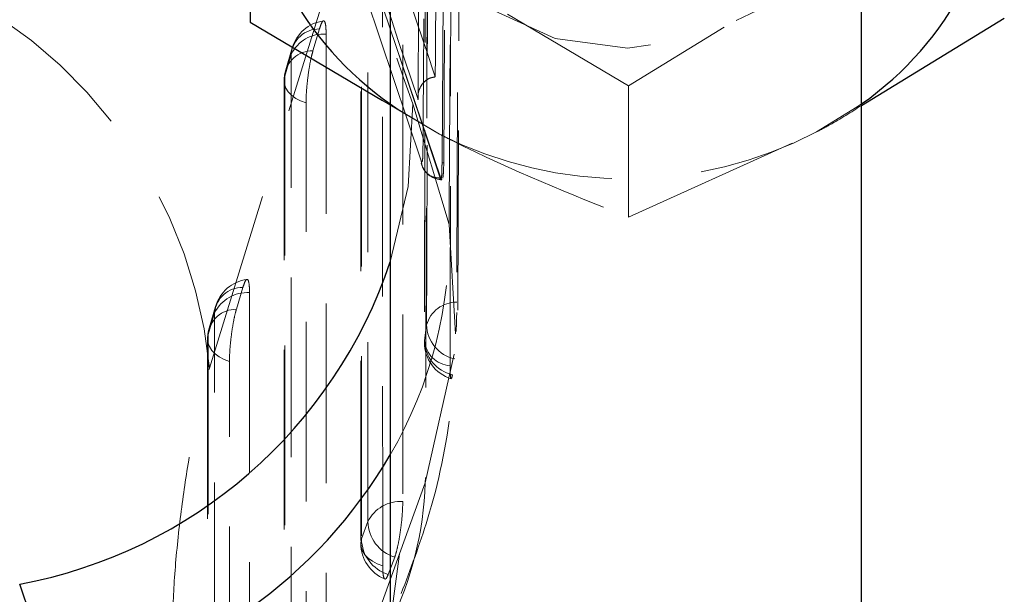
# Model space of a CAD drawing. Header units: millimetres. Extents: x 23 to 407, y 52 to 245.
# Tile 24 of 34: x 247 to 254, y 219 to 223. Entities that reach past the tile are written whole.
import ezdxf

# ---------------------------------------------------------------- set-up
doc = ezdxf.new("R2010")
doc.units = ezdxf.units.MM
doc.linetypes.add('HIDDEN', pattern=[1.905, 1.27, -0.635])

msp = doc.modelspace()

# ---------------------------------------------------------------- linework, layer by layer
at = {"color": 7, "linetype": 'HIDDEN', "lineweight": 18}
for p, q in [((250.28144, 222.16161), (250.31154, 226.90966)), ((250.32303, 226.90966), (250.29365, 222.16161)), ((250.3936, 221.11943), (250.4138, 226.78302)), ((250.27308, 222.05252), (248.72691, 226.6054)), ((250.1682, 226.18778), (250.15667, 220.89223)), ((250.13416, 222.17536), (249.06886, 225.33744)), ((248.63714, 220.70893), (249.94216, 224.93887)), ((249.70664, 224.57043), (249.70701, 219.46921)), ((248.92512, 224.08537), (248.92512, 223.15489)), ((251.60107, 222.70626), (250.74389, 223.21285)), ((252.27693, 223.11958), (251.60107, 222.70626)), ((249.36884, 222.95329), (249.41451, 223.1074)), ((249.21518, 222.92869), (249.16952, 222.77458)), ((249.22171, 222.97334), (249.17605, 222.81924)), ((249.16491, 222.74234), (249.16483, 218.02038)), ((251.60107, 222.70626), (251.60107, 221.77579)), ((249.86156, 222.60146), (250.26309, 222.36416)), ((250.07541, 222.57835), (250.33181, 221.72579)), ((251.60107, 221.77579), (252.92971, 222.37881)), ((250.28144, 222.16161), (250.29365, 222.16161)), ((250.26886, 222.05252), (250.2731, 222.05252)), ((250.27341, 222.04051), (250.28039, 222.04051)), ((250.33181, 221.72579), (250.377, 220.9517)), ((248.82723, 221.12518), (248.87288, 221.27929)), ((248.67353, 221.10059), (248.62788, 220.94648)), ((248.68006, 221.14521), (248.6344, 220.99111)), ((250.1576, 220.90455), (250.17244, 221.01465)), ((248.62327, 220.91427), (248.62259, 216.57155)), ((250.36791, 220.80727), (250.16347, 219.89709)), ((250.16347, 219.89709), (249.98037, 219.39644)), ((249.71163, 219.50149), (249.75734, 219.62363)), ((249.94682, 219.37262), (249.90111, 219.25049))]:
    msp.add_line(p, q, dxfattribs=at)
at = {"color": 7, "linetype": 'Continuous', "lineweight": 25}
for p, q in [((249.91573, 224.4621), (249.91573, 213.24563)), ((253.24906, 212.78329), (253.24906, 224.4621)), ((248.92512, 223.15489), (249.86156, 222.60146)), ((253.24906, 222.56695), (254.25835, 223.18418)), ((247.55128, 218.42729), (247.29458, 219.18103))]:
    msp.add_line(p, q, dxfattribs=at)
at = {"color": 7, "linetype": 'HIDDEN', "lineweight": 18, "flags": 128}
for points in [[(250.40247, 226.46836), (250.40131, 226.05839), (250.39656, 224.40714), (250.38675, 221.17614)], [(250.17244, 221.01465), (250.17358, 221.42755), (250.17801, 223.07915), (250.1862, 226.30794)], [(250.16946, 226.20152), (250.16859, 225.78862), (250.16502, 224.13703), (250.1576, 220.90455)], [(250.3385, 220.72636), (250.33929, 221.13278), (250.34241, 222.78408), (250.34812, 226.02245)], [(251.5724, 225.95354), (251.06379, 225.87774), (250.60594, 225.66338), (250.24368, 225.33143), (250.01246, 224.91438), (249.93491, 224.45306), (250.01864, 223.99262), (250.25543, 223.57814), (250.62211, 223.25019), (251.0828, 223.04087), (251.59239, 222.97067), (252.101, 223.04646), (252.55884, 223.26083), (252.92111, 223.59278), (253.15233, 224.00983), (253.22987, 224.47115), (253.14615, 224.93158), (252.90936, 225.34607), (252.54267, 225.67401), (252.08199, 225.88334), (251.5724, 225.95354)], [(250.00351, 224.89925), (250.00354, 224.48652), (250.00368, 222.83559), (250.00395, 219.76606)], [(249.75734, 219.62363), (249.7573, 220.03635), (249.75717, 221.68727), (249.75692, 224.7568)], [(249.71125, 224.60269), (249.71128, 224.18996), (249.7114, 222.53904), (249.71163, 219.50149)], [(249.86179, 219.31095), (249.86176, 219.72368), (249.86165, 221.3746), (249.86144, 224.41216)], [(249.46177, 223.07113), (249.46177, 222.6584), (249.46177, 221.00748), (249.46178, 218.3172)], [(249.21516, 218.17478), (249.21516, 218.58751), (249.21517, 220.23843), (249.21518, 222.92869)], [(249.16952, 222.77458), (249.16495, 222.74601), (249.16766, 222.71734), (249.17759, 222.68933), (249.19445, 222.66276), (249.2178, 222.63833), (249.24701, 222.61669), (249.28129, 222.59844), (249.31972, 222.58405)], [(249.16952, 222.77458), (249.16951, 222.36185), (249.16949, 220.71094), (249.16945, 218.05265)], [(249.3196, 217.8621), (249.31961, 218.27483), (249.31965, 219.92575), (249.31972, 222.58405)], [(249.91573, 221.46146), (250.04217, 221.99415), (250.07541, 222.57835)], [(250.26309, 222.36416), (249.97189, 222.53801), (249.91573, 222.57761)], [(253.24906, 222.57761), (253.21856, 222.55583), (252.92971, 222.37881)], [(248.92011, 221.24302), (248.92006, 220.83029), (248.91985, 219.17936), (248.91956, 216.86834)], [(248.67294, 216.72595), (248.67299, 217.13868), (248.67322, 218.78959), (248.67353, 221.10059)], [(248.62788, 220.94648), (248.62331, 220.91791), (248.62603, 220.88924), (248.63595, 220.86123), (248.65282, 220.83466), (248.67617, 220.81022), (248.70538, 220.78858), (248.73966, 220.77033), (248.77809, 220.75594)], [(248.62788, 220.94648), (248.62782, 220.53375), (248.62756, 218.88285), (248.62722, 216.60381)], [(248.77736, 216.41325), (248.77743, 216.82598), (248.7777, 218.4769), (248.77809, 220.75594)], [(249.71163, 219.50149), (249.70706, 219.47291), (249.70977, 219.44424), (249.71968, 219.41624), (249.73654, 219.38966), (249.75988, 219.36523), (249.78909, 219.34359), (249.82336, 219.32534), (249.86179, 219.31095)], [(249.98037, 219.39644), (248.74812, 215.93473), (248.58409, 215.474)], [(249.84177, 218.66332), (249.91592, 218.91357), (249.98037, 219.39644)]]:
    msp.add_lwpolyline(points, dxfattribs=at)
at = {"color": 7, "linetype": 'Continuous', "lineweight": 25}
for centre, radius, start, end in [((251.24713, 224.49192), 2.33178, 181.092419, 235.181262), ((251.89924, 224.50115), 2.3499, 305.058758, 359.404914)]:
    msp.add_arc(centre, radius, start, end, dxfattribs=at)
at = {"color": 7, "linetype": 'HIDDEN', "lineweight": 18}
for centre, radius, start, end in [((245.29206, 220.38935), 3.36032, 5.457393, 79.592483), ((249.48122, 222.89645), 0.27067, 98.041586, 163.494642), ((249.41019, 222.91171), 0.19574, 88.734794, 175.022787), ((249.44544, 222.81475), 0.25691, 86.3551, 153.67053), ((249.36452, 222.7576), 0.19574, 88.733152, 175.02372), ((249.43556, 222.74234), 0.27067, 163.49484, 179.999019), ((251.58223, 224.95201), 2.90466, 242.990048, 297.639188), ((250.28141, 222.19334), 0.15097, 194.422704, 266.967882), ((247.24354, 221.64597), 3.08931, 329.880554, 1.480553), ((248.93958, 221.06833), 0.27067, 98.038372, 163.497892), ((248.86855, 221.08358), 0.19576, 88.732102, 175.01433), ((248.90376, 220.98666), 0.25688, 86.351162, 153.672381), ((250.38601, 220.95417), 0.22197, 89.809867, 164.190718), ((248.82289, 220.92947), 0.19575, 88.729087, 175.015053), ((248.89392, 220.91422), 0.27067, 163.498289, 179.991086), ((250.4265, 221.02221), 0.25417, 181.704852, 257.422105), ((250.42756, 220.89159), 0.27067, 179.864535, 252.379029), ((250.35057, 220.91953), 0.19355, 184.44062, 266.425209), ((250.41382, 220.91132), 0.25631, 181.515446, 256.738019), ((247.65944, 219.99151), 2.50581, 334.213754, 357.840504), ((249.98763, 219.5096), 0.25697, 86.357555, 153.65874), ((250.02576, 219.62923), 0.26848, 181.19587, 252.900105), ((249.98004, 219.50709), 0.26847, 181.195327, 252.901377), ((249.97767, 219.46923), 0.27067, 180.00439, 248.152652)]:
    msp.add_arc(centre, radius, start, end, dxfattribs=at)
at = {"color": 8, "linetype": 'Continuous', "lineweight": 25}
for centre, radius, start, end in [((246.66701, 222.54897), 3.42591, 280.555269, 341.49211), ((246.9008, 221.85873), 3.49255, 280.733757, 329.682926)]:
    msp.add_arc(centre, radius, start, end, dxfattribs=at)
at = {"color": 7, "linetype": 'HIDDEN', "lineweight": 18}
for points, knots in [([(250.33181, 221.72579), (250.33767, 222.79525), (250.34778, 224.64003), (250.35707, 226.48607), (250.36098, 227.26192)], [0, 0, 0, 0, 0.5797186, 1, 1, 1, 1]), ([(248.75188, 227.18392), (248.75281, 227.18117), (248.78593, 227.08383), (248.94755, 226.60828), (249.44403, 225.13909), (249.90187, 223.76439), (250.23371, 222.76804)], [0, 0, 0, 0, 0.0018693, 0.0661233, 0.3231392, 1, 1, 1, 1]), ([(248.60673, 227.0848), (248.8603, 226.33734), (249.36666, 224.84468), (249.86364, 223.35243), (250.11176, 222.60744)], [0, 0, 0, 0, 0.50076, 1, 1, 1, 1]), ([(250.11176, 222.60744), (250.11224, 222.67625), (250.11468, 223.02027), (250.12492, 224.48072), (250.13414, 225.87234), (250.14154, 226.98875)], [0, 0, 0, 0, 0.0471126, 0.2355618, 1, 1, 1, 1]), ([(250.17674, 226.98995), (250.17632, 226.92115), (250.17424, 226.57712), (250.16538, 225.13224), (250.15579, 223.6185), (250.14763, 222.37998), (250.14672, 222.24235)], [0, 0, 0, 0, 0.0434779, 0.2173875, 0.9130279, 1, 1, 1, 1]), ([(250.23371, 222.76804), (250.23398, 222.80615), (250.23627, 223.11946), (250.24626, 224.50176), (250.25544, 225.84595), (250.26274, 226.91494)], [0, 0, 0, 0, 0.0275739, 0.2266556, 1, 1, 1, 1]), ([(248.72623, 226.60531), (248.88577, 226.14109), (249.40724, 224.62366), (249.91586, 223.10593), (250.26889, 222.05252)], [0, 0, 0, 0, 0.3059264, 1, 1, 1, 1]), ([(248.65644, 226.47974), (248.76463, 226.19162), (249.24811, 224.90414), (249.71388, 223.59474), (250.07541, 222.57835)], [0, 0, 0, 0, 0.22378006, 1, 1, 1, 1]), ([(250.18511, 225.65099), (250.18134, 224.62445), (250.17429, 222.70705), (250.1669, 220.78849), (250.16347, 219.89709)], [0, 0, 0, 0, 0.53537944, 1, 1, 1, 1]), ([(249.41451, 223.1074), (249.41898, 223.12099), (249.42886, 223.15095), (249.44277, 223.16887), (249.45413, 223.15923), (249.46071, 223.12446), (249.46145, 223.08732), (249.46177, 223.07113)], [0, 0, 0, 0, 0.1801796, 0.3975051, 0.6148262, 0.8321402, 1, 1, 1, 1]), ([(249.31972, 222.58405), (249.32025, 222.60833), (249.32132, 222.65688), (249.32963, 222.7454), (249.34186, 222.83277), (249.3557, 222.90506), (249.36498, 222.9391), (249.36884, 222.95329)], [0, 0, 0, 0, 0.212093, 0.4241878, 0.636284, 0.8483818, 1, 1, 1, 1]), ([(250.11176, 222.60744), (250.11171, 222.60808), (250.11143, 222.61169), (250.11053, 222.63298), (250.11541, 222.66913), (250.13546, 222.71167), (250.16406, 222.74274), (250.1976, 222.76265), (250.22224, 222.76632), (250.23371, 222.76804)], [0, 0, 0, 0, 0.00869121, 0.04917117, 0.28907221, 0.4965251, 0.67775154, 0.84996884, 1, 1, 1, 1]), ([(252.92971, 222.37881), (252.96125, 222.39536), (253.06892, 222.45189), (253.17444, 222.51929), (253.24906, 222.56695)], [0, 0, 0, 0, 0.2928874, 1, 1, 1, 1]), ([(250.26309, 222.36416), (250.2948, 222.34792), (250.74663, 222.11651), (251.18939, 221.93996), (251.60107, 221.77579)], [0, 0, 0, 0, 0.0701844, 1, 1, 1, 1]), ([(250.14672, 222.24235), (250.14658, 222.23334), (250.14619, 222.20695), (250.14389, 222.17849), (250.13965, 222.1641), (250.13598, 222.17162), (250.13416, 222.17536)], [0, 0, 0, 0, 0.1562029, 0.4571326, 0.7297292, 1, 1, 1, 1]), ([(250.26882, 222.05245), (250.25156, 222.05393), (250.21704, 222.0569), (250.17315, 222.0848), (250.1418, 222.12555), (250.13672, 222.15871), (250.13418, 222.1753)], [0, 0, 0, 0, 0.2499956, 0.499985, 0.7499908, 1, 1, 1, 1]), ([(250.26893, 222.05212), (250.26893, 222.05211), (250.27046, 222.03989), (250.27451, 222.037), (250.27861, 222.05647), (250.2808, 222.10428), (250.28145, 222.14663), (250.28145, 222.1616), (250.28145, 222.16161)], [0, 0, 0, 0, 0.00010915, 0.26859766, 0.54176532, 0.84341577, 0.99989612, 1, 1, 1, 1]), ([(250.29365, 222.16161), (250.29317, 222.13631), (250.29222, 222.0857), (250.2884, 222.06268), (250.28649, 222.05117)], [0, 0, 0, 0, 0.5000104, 1, 1, 1, 1]), ([(250.26884, 222.05238), (250.26887, 222.05229), (250.2689, 222.0522), (250.26893, 222.05212), (250.26893, 222.05212)], [0, 0, 0, 0, 0.9599913, 1, 1, 1, 1]), ([(250.28039, 222.04432), (250.27969, 222.04307), (250.2776, 222.03935), (250.27489, 222.04722), (250.2731, 222.05244)], [0, 0, 0, 0, 0.336525, 1, 1, 1, 1]), ([(248.87288, 221.27929), (248.87736, 221.29287), (248.88723, 221.32284), (248.90113, 221.34076), (248.91248, 221.33112), (248.91907, 221.29635), (248.91979, 221.25921), (248.92011, 221.24302)], [0, 0, 0, 0, 0.1802024, 0.3975191, 0.6148341, 0.8321431, 1, 1, 1, 1]), ([(248.77809, 220.75594), (248.77857, 220.77886), (248.77957, 220.82595), (248.78748, 220.91261), (248.79952, 221.00019), (248.81352, 221.07457), (248.82308, 221.10986), (248.82723, 221.12518)], [0, 0, 0, 0, 0.20107967, 0.41316607, 0.62525161, 0.83733757, 1, 1, 1, 1]), ([(249.99311, 219.11459), (250.05899, 219.28903), (250.22032, 219.71622), (250.35897, 220.38144), (250.378, 220.87984), (250.38653, 221.1033)], [0, 0, 0, 0, 0.2757346, 0.6752746, 1, 1, 1, 1]), ([(248.3737, 218.81662), (248.37616, 218.93345), (248.3811, 219.1672), (248.42095, 219.59323), (248.48001, 220.01581), (248.5548, 220.41272), (248.6093, 220.60878), (248.63714, 220.70893)], [0, 0, 0, 0, 0.1973275, 0.3948339, 0.5898822, 0.7904981, 1, 1, 1, 1]), ([(250.34343, 220.63818), (250.34203, 220.64655), (250.33924, 220.6633), (250.33847, 220.70332), (250.3385, 220.72602), (250.3385, 220.72636)], [0, 0, 0, 0, 0.4956497, 0.9924919, 1, 1, 1, 1]), ([(250.35502, 220.66185), (250.35288, 220.65026), (250.34965, 220.63277), (250.34707, 220.63607), (250.3462, 220.63718)], [0, 0, 0, 0, 0.6622712, 1, 1, 1, 1]), ([(250.00395, 219.76606), (250.00346, 219.74261), (250.00244, 219.69495), (249.99439, 219.60767), (249.98226, 219.5198), (249.96706, 219.4408), (249.95472, 219.39459), (249.9481, 219.3762), (249.94682, 219.37262)], [0, 0, 0, 0, 0.1858271, 0.3777949, 0.5697613, 0.761727, 0.9536939, 1, 1, 1, 1]), ([(249.90111, 219.25049), (249.89724, 219.24139), (249.88814, 219.21995), (249.87575, 219.21356), (249.86606, 219.23493), (249.86215, 219.27331), (249.86187, 219.30294), (249.86179, 219.31095)], [0, 0, 0, 0, 0.1794572, 0.4229231, 0.6663903, 0.909857, 1, 1, 1, 1])]:
    msp.add_open_spline(points, degree=3, knots=knots, dxfattribs=at)
at = {"color": 7, "linetype": 'Continuous', "lineweight": 25}
msp.add_open_spline([(248.91578, 224.44746), (248.91824, 224.09164), (248.92141, 223.63574), (248.92445, 223.24145), (248.92512, 223.15489)], degree=3, knots=[0, 0, 0, 0, 0.7804765, 1, 1, 1, 1], dxfattribs=at)

doc.saveas('drawing.dxf')
